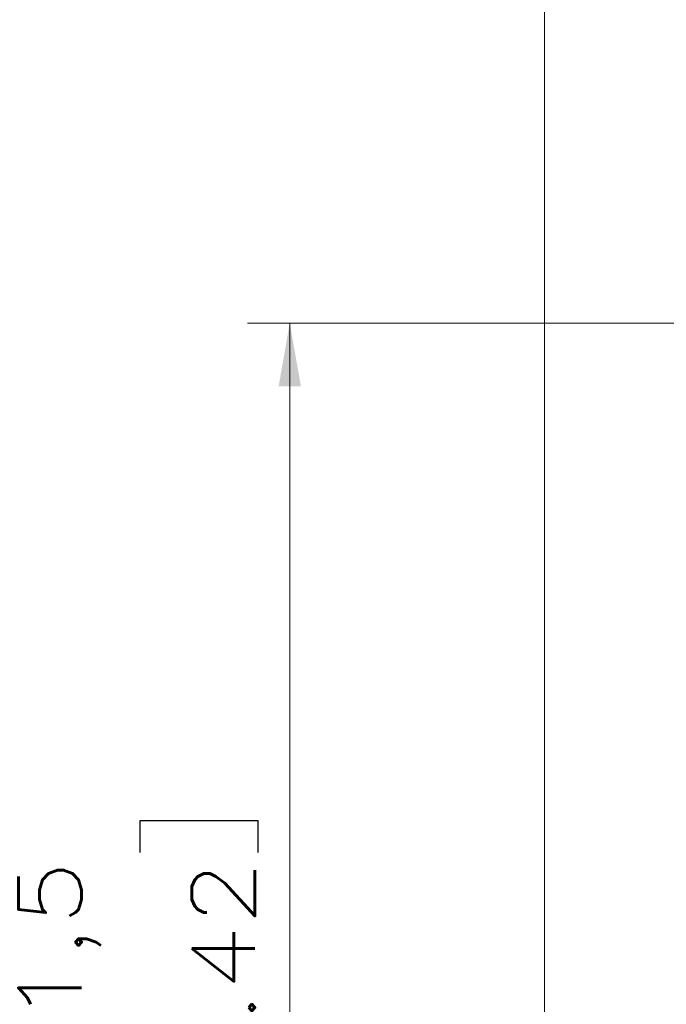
# Model space of a CAD drawing. Header units: millimetres. Extents: x 4 to 836, y 5 to 589.
# Tile 91 of 145: x 606 to 637, y 276 to 322. Entities that reach past the tile are written whole.
import ezdxf

# ---------------------------------------------------------------- set-up
doc = ezdxf.new("R2010")
doc.units = ezdxf.units.MM
doc.layers.add('1', color=7, linetype='Continuous', true_color=0xffffff)
doc.styles.add('ideas_simplex', font='simplex.shx')
doc.dimstyles.get("Standard").update_dxf_attribs({"dimtxt": 0.18, "dimasz": 0.18, "dimexe": 0.18, "dimexo": 0.0625, "dimgap": 0.09, "dimtad": 0, "dimtih": 1, "dimtoh": 1, "dimdec": 4, "dimzin": 0, "dimdsep": 46, "dimtxsty": 'Standard', "dimcen": 0.09, "dimadec": 0, "dimazin": 0, "dimtfac": 1, "dimtdec": 4, "dimtofl": 0, "dimtmove": 0, "dimatfit": 3, "dimfxl": 1, "dimtolj": 1, "dimtzin": 0, "dimarcsym": 0})

# ---------------------------------------------------------------- blocks, each defined once
blk = doc.blocks.new('_U9')
at = {"layer": '1', "color": 152, "lineweight": 13}
for p, q in [((698.225, 308), (616.908898, 308)), ((670.749078, 246.499924), (616.908898, 246.499924))]:
    blk.add_line(p, q, dxfattribs=at)
at = {"layer": '1', "color": 27, "lineweight": 13}
blk.add_line((618.908898, 308), (618.908898, 246.499924), dxfattribs=at)
at = {"layer": '1', "color": 87, "lineweight": 25}
for p, q in [((617.408898, 284.352462), (611.783898, 284.352462)), ((611.783898, 284.352462), (611.783898, 282.852462)), ((617.408898, 282.852462), (617.408898, 284.352462)), ((611.783898, 271.647462), (611.783898, 270.147462)), ((617.408898, 270.147462), (617.408898, 271.647462)), ((611.783898, 270.147462), (617.408898, 270.147462))]:
    blk.add_line(p, q, dxfattribs=at)
at = {"layer": '1', "color": 27, "lineweight": 18}
for points in [[(618.908898, 308), (619.437879, 305.000002), (618.379917, 304.999998)], [(618.908898, 246.499924), (618.379917, 249.499922), (619.437879, 249.499926)]]:
    blk.add_solid(points, dxfattribs=at)
at = {"layer": '1', "color": 87, "linetype": 'Continuous', "lineweight": 25, "char_height": 3, "attachment_point": 7, "rotation": 90, "line_spacing_factor": 1.204819, "style": 'ideas_simplex'}
for s, insert in [('\\W1.2097;61,5', (609.942898, 271.594962)), ('\\W1.2097;2.42', (617.255398, 271.594962))]:
    blk.add_mtext(s, dxfattribs=dict(at, insert=insert))

msp = doc.modelspace()

# ---------------------------------------------------------------- linework, layer by layer
at = {"layer": '1', "color": 251, "linetype": 'Continuous', "lineweight": 18}
msp.add_line((631, 239.775), (631, 354.225), dxfattribs=at)

# ---------------------------------------------------------------- dimensions: what is measured, and where the dimension line sits
at = {"layer": '1', "color": 87, "linetype": 'Continuous', "lineweight": 25}
dim = msp.add_linear_dim(base=(618.909, 308), p1=(675.803, 246.5), p2=(700.725, 308), angle=270, text='\\C87;61,5\\P[\\C87;\\H3.00;\\Fsimplex.shx;2.42\\Fsimplex.shx;\\H3.00;\\C87; ]', dimstyle='Standard', override={"dimtxt": 3, "dimasz": 3, "dimexe": 2, "dimexo": 2.5, "dimgap": 1.5, "dimtad": 1, "dimtih": 0, "dimtoh": 0, "dimdec": 2, "dimlfac": 1, "dimzin": 8, "dimdsep": 44, "dimlunit": 2, "dimpost": '', "dimtxsty": 'ideas_simplex', "dimsah": 1, "dimse1": 0, "dimse2": 0, "dimsd1": 0, "dimsd2": 0, "dimclrd": 27, "dimclre": 152, "dimclrt": 87, "dimtol": 0, "dimtm": -0.1, "dimtfac": 0.5, "dimtdec": 2, "dimtofl": 1, "dimtmove": 0, "dimtzin": 8, "dimlwd": 13, "dimlwe": 13}, dxfattribs=at)
dim.commit()
dim.dimension.update_dxf_attribs({"geometry": '_U9', "text_midpoint": (618.909, 277.25), "dimtype": 160})

doc.saveas('drawing.dxf')
